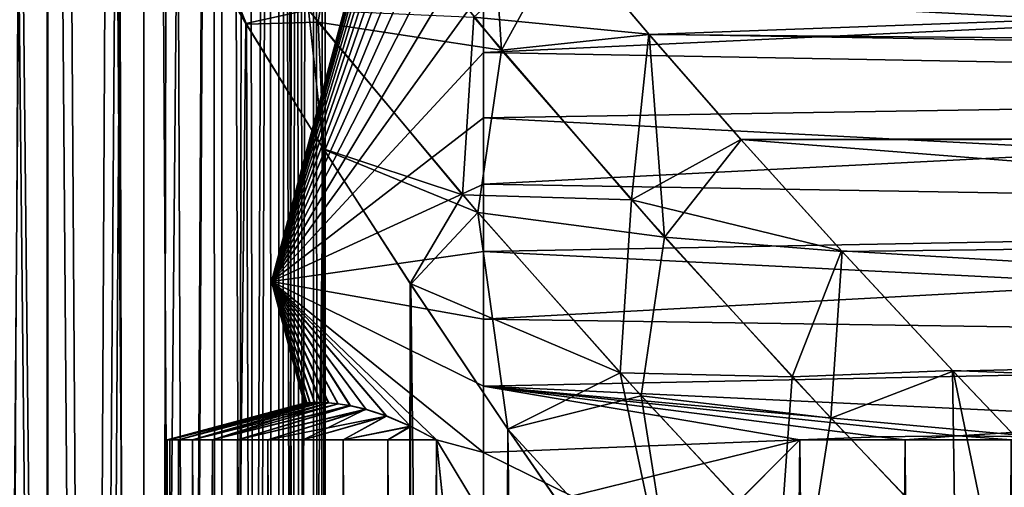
# Model space of a CAD drawing. Header units: millimetres. Extents: x -25 to 64, y -3 to 358.
# Tile 58 of 256: x 4.53 to 7.65, y 103.85 to 105.33. Entities that reach past the tile are written whole.
import ezdxf

# ---------------------------------------------------------------- set-up
doc = ezdxf.new("R2010")
doc.units = ezdxf.units.MM
doc.header["$LTSCALE"] = 52.148148
for name, color, linetype in [('100', 7, 'CONTINUOUS'), ('101', 7, 'CONTINUOUS'), ('25', 7, 'CONTINUOUS'), ('26', 7, 'CONTINUOUS'), ('27', 7, 'CONTINUOUS'), ('28', 7, 'CONTINUOUS'), ('356', 7, 'CONTINUOUS'), ('357', 7, 'CONTINUOUS'), ('59', 7, 'CONTINUOUS'), ('60', 7, 'CONTINUOUS'), ('61', 7, 'CONTINUOUS'), ('63', 7, 'CONTINUOUS'), ('65', 7, 'CONTINUOUS'), ('67', 7, 'CONTINUOUS'), ('69', 7, 'CONTINUOUS'), ('94', 7, 'CONTINUOUS'), ('95', 7, 'CONTINUOUS'), ('97', 7, 'CONTINUOUS')]:
    doc.layers.add(name, color=color, linetype=linetype)

msp = doc.modelspace()

# ---------------------------------------------------------------- linework, layer by layer
at = {"layer": '100', "color": 7, "linetype": 'CONTINUOUS', "true_color": 0xaaaaaa}
for points in [[(4.84, 106.027, 14.3561), (5.2508, 105.3128, 14.211), (4.9922, 105.9493, 14.3064), (4.84, 106.027, 14.3561)], [(4.9922, 105.9493, 14.3064), (5.2508, 105.3128, 14.211), (5.478, 105.3188, 14.1358), (4.9922, 105.9493, 14.3064)], [(5.5593, 105.843, 14.171), (4.9922, 105.9493, 14.3064), (5.478, 105.3188, 14.1358), (5.5593, 105.843, 14.171)], [(6.0573, 105.2307, 13.9989), (6.0153, 105.8911, 14.1469), (5.5593, 105.843, 14.171), (6.0573, 105.2307, 13.9989)], [(6.2572, 105.5946, 14.068), (6.0153, 105.8911, 14.1469), (6.0573, 105.2307, 13.9989), (6.2572, 105.5946, 14.068)], [(6.0573, 105.2307, 13.9989), (5.5593, 105.843, 14.171), (5.478, 105.3188, 14.1358), (6.0573, 105.2307, 13.9989)], [(6.5233, 105.2803, 13.9769), (6.2572, 105.5946, 14.068), (6.0573, 105.2307, 13.9989), (6.5233, 105.2803, 13.9769)], [(5.2508, 105.3128, 14.211), (5.496, 104.9166, 14.1179), (5.478, 105.3188, 14.1358), (5.2508, 105.3128, 14.211)], [(5.478, 105.3188, 14.1358), (5.496, 104.9166, 14.1179), (5.9823, 104.7177, 13.9445), (5.478, 105.3188, 14.1358)], [(6.0573, 105.2307, 13.9989), (5.478, 105.3188, 14.1358), (5.9823, 104.7177, 13.9445), (6.0573, 105.2307, 13.9989)], [(6.5721, 104.6405, 13.8052), (6.5233, 105.2803, 13.9769), (6.0573, 105.2307, 13.9989), (6.5721, 104.6405, 13.8052)], [(6.8147, 104.9477, 13.8721), (6.5233, 105.2803, 13.9769), (6.5721, 104.6405, 13.8052), (6.8147, 104.9477, 13.8721)], [(6.5721, 104.6405, 13.8052), (6.0573, 105.2307, 13.9989), (5.9823, 104.7177, 13.9445), (6.5721, 104.6405, 13.8052)], [(7.1333, 104.595, 13.7514), (6.8147, 104.9477, 13.8721), (6.5721, 104.6405, 13.8052), (7.1333, 104.595, 13.7514)], [(5.496, 104.9166, 14.1179), (5.7701, 104.4918, 14.0081), (5.9823, 104.7177, 13.9445), (5.496, 104.9166, 14.1179)], [(5.7701, 104.4918, 14.0081), (6.0773, 104.0335, 13.8777), (5.9823, 104.7177, 13.9445), (5.7701, 104.4918, 14.0081)], [(5.9823, 104.7177, 13.9445), (6.0773, 104.0335, 13.8777), (6.498, 104.1395, 13.7329), (5.9823, 104.7177, 13.9445)], [(6.5721, 104.6405, 13.8052), (5.9823, 104.7177, 13.9445), (6.498, 104.1395, 13.7329), (6.5721, 104.6405, 13.8052)], [(7.0977, 104.0684, 13.5903), (6.5721, 104.6405, 13.8052), (6.498, 104.1395, 13.7329), (7.0977, 104.0684, 13.5903)], [(7.0977, 104.0684, 13.5903), (7.1333, 104.595, 13.7514), (6.5721, 104.6405, 13.8052), (7.0977, 104.0684, 13.5903)], [(7.4842, 104.217, 13.6106), (7.1333, 104.595, 13.7514), (7.0977, 104.0684, 13.5903), (7.4842, 104.217, 13.6106)], [(7.6296, 103.5113, 13.3543), (7.4842, 104.217, 13.6106), (7.0977, 104.0684, 13.5903), (7.6296, 103.5113, 13.3543)], [(7.8694, 103.8122, 13.4465), (7.4842, 104.217, 13.6106), (7.6296, 103.5113, 13.3543), (7.8694, 103.8122, 13.4465)], [(6.0773, 104.0335, 13.8777), (6.6062, 103.4572, 13.6371), (6.498, 104.1395, 13.7329), (6.0773, 104.0335, 13.8777)], [(7.0977, 104.0684, 13.5903), (6.498, 104.1395, 13.7329), (7.0205, 103.5798, 13.5013), (7.0977, 104.0684, 13.5903)], [(6.498, 104.1395, 13.7329), (6.6062, 103.4572, 13.6371), (7.0205, 103.5798, 13.5013), (6.498, 104.1395, 13.7329)], [(7.6296, 103.5113, 13.3543), (7.0977, 104.0684, 13.5903), (7.0205, 103.5798, 13.5013), (7.6296, 103.5113, 13.3543)], [(6.0773, 104.0335, 13.8777), (6.4159, 103.5451, 13.7244), (6.6062, 103.4572, 13.6371), (6.0773, 104.0335, 13.8777)]]:
    msp.add_3dface(points, dxfattribs=at)
at = {"layer": '101', "color": 7, "linetype": 'CONTINUOUS', "true_color": 0xaaaaaa}
for points in [[(5.2494, 105.315, -14.2115), (5.0315, 105.6845, -14.2901), (5.4467, 105.3576, -14.1472), (5.2494, 105.315, -14.2115)], [(6.2565, 105.5954, -14.0682), (6.5225, 105.2812, -13.9772), (5.97, 105.3346, -14.0301), (6.2565, 105.5954, -14.0682)], [(5.4946, 104.9188, -14.1185), (5.2494, 105.315, -14.2115), (5.4467, 105.3576, -14.1472), (5.4946, 104.9188, -14.1185)], [(5.934, 104.7735, -13.9634), (5.4946, 104.9188, -14.1185), (5.4467, 105.3576, -14.1472), (5.934, 104.7735, -13.9634)], [(5.934, 104.7735, -13.9634), (5.4467, 105.3576, -14.1472), (5.97, 105.3346, -14.0301), (5.934, 104.7735, -13.9634)], [(6.4674, 104.7578, -13.8459), (5.934, 104.7735, -13.9634), (5.97, 105.3346, -14.0301), (6.4674, 104.7578, -13.8459)], [(6.5225, 105.2812, -13.9772), (6.4674, 104.7578, -13.8459), (5.97, 105.3346, -14.0301), (6.5225, 105.2812, -13.9772)], [(6.5225, 105.2812, -13.9772), (6.8137, 104.9488, -13.8725), (6.4674, 104.7578, -13.8459), (6.5225, 105.2812, -13.9772)], [(6.8137, 104.9488, -13.8725), (7.1319, 104.5965, -13.7519), (6.4674, 104.7578, -13.8459), (6.8137, 104.9488, -13.8725)], [(5.7687, 104.494, -14.0087), (5.4946, 104.9188, -14.1185), (5.934, 104.7735, -13.9634), (5.7687, 104.494, -14.0087)], [(6.4325, 104.2113, -13.7607), (5.7687, 104.494, -14.0087), (5.934, 104.7735, -13.9634), (6.4325, 104.2113, -13.7607)], [(6.4325, 104.2113, -13.7607), (5.934, 104.7735, -13.9634), (6.4674, 104.7578, -13.8459), (6.4325, 104.2113, -13.7607)], [(6.976, 104.1987, -13.6417), (6.4325, 104.2113, -13.7607), (6.4674, 104.7578, -13.8459), (6.976, 104.1987, -13.6417)], [(7.1319, 104.5965, -13.7519), (6.976, 104.1987, -13.6417), (6.4674, 104.7578, -13.8459), (7.1319, 104.5965, -13.7519)], [(7.1319, 104.5965, -13.7519), (7.4825, 104.2187, -13.6113), (6.976, 104.1987, -13.6417), (7.1319, 104.5965, -13.7519)], [(6.0772, 104.0336, -13.8777), (5.7687, 104.494, -14.0087), (6.4325, 104.2113, -13.7607), (6.0772, 104.0336, -13.8777)], [(7.4825, 104.2187, -13.6113), (7.4913, 103.6543, -13.4175), (6.976, 104.1987, -13.6417), (7.4825, 104.2187, -13.6113)], [(7.4825, 104.2187, -13.6113), (7.8677, 103.814, -13.4473), (7.4913, 103.6543, -13.4175), (7.4825, 104.2187, -13.6113)], [(6.5871, 103.4777, -13.6461), (6.0772, 104.0336, -13.8777), (6.4325, 104.2113, -13.7607), (6.5871, 103.4777, -13.6461)], [(6.9379, 103.6669, -13.5391), (6.5871, 103.4777, -13.6461), (6.4325, 104.2113, -13.7607), (6.9379, 103.6669, -13.5391)], [(6.9379, 103.6669, -13.5391), (6.4325, 104.2113, -13.7607), (6.976, 104.1987, -13.6417), (6.9379, 103.6669, -13.5391)], [(7.4913, 103.6543, -13.4175), (6.9379, 103.6669, -13.5391), (6.976, 104.1987, -13.6417), (7.4913, 103.6543, -13.4175)], [(6.4143, 103.5473, -13.7251), (6.0772, 104.0336, -13.8777), (6.5871, 103.4777, -13.6461), (6.4143, 103.5473, -13.7251)]]:
    msp.add_3dface(points, dxfattribs=at)
at = {"layer": '25', "color": 7, "linetype": 'CONTINUOUS', "true_color": 0xaaaaaa}
for points in [[(6, 107), (5.3301, 104.5), (6, 106.991, -0.2125), (6, 107)], [(6, 106.991, -0.2125), (5.3301, 104.5), (6, 106.9638, -0.4239), (6, 106.991, -0.2125)], [(6, 106.9638, -0.4239), (5.3301, 104.5), (6, 106.9188, -0.6319), (6, 106.9638, -0.4239)], [(6, 106.9188, -0.6319), (5.3301, 104.5), (6, 106.8564, -0.8351), (6, 106.9188, -0.6319)], [(6, 106.8564, -0.8351), (5.3301, 104.5), (6, 106.7767, -1.0327), (6, 106.8564, -0.8351)], [(6, 106.7767, -1.0327), (5.3301, 104.5), (6, 106.6806, -1.2227), (6, 106.7767, -1.0327)], [(6, 106.6806, -1.2227), (5.3301, 104.5), (6, 106.5688, -1.4035), (6, 106.6806, -1.2227)], [(6, 106.5688, -1.4035), (5.3301, 104.5), (6, 106.4419, -1.5745), (6, 106.5688, -1.4035)], [(6, 106.4419, -1.5745), (5.3301, 104.5), (6, 106.3007, -1.7342), (6, 106.4419, -1.5745)], [(6, 106.3007, -1.7342), (5.3301, 104.5), (6, 106.1469, -1.8809), (6, 106.3007, -1.7342)], [(6, 106.1469, -1.8809), (5.3301, 104.5), (6, 105.981, -2.0141), (6, 106.1469, -1.8809)], [(6, 105.981, -2.0141), (5.3301, 104.5), (6, 105.804, -2.1329), (6, 105.981, -2.0141)], [(6, 105.804, -2.1329), (5.3301, 104.5), (6, 105.618, -2.2361), (6, 105.804, -2.1329)], [(6, 105.618, -2.2361), (5.3301, 104.5), (6, 105.4239, -2.323), (6, 105.618, -2.2361)], [(6, 105.4239, -2.323), (5.3301, 104.5), (6, 105.2227, -2.3933), (6, 105.4239, -2.323)], [(6, 105.2227, -2.3933), (5.3301, 104.5), (6, 105.0165, -2.4461), (6, 105.2227, -2.3933)], [(6, 105.0165, -2.4461), (5.3301, 104.5), (6, 104.8069, -2.4811), (6, 105.0165, -2.4461)], [(6, 104.8069, -2.4811), (5.3301, 104.5), (6, 104.5945, -2.4982), (6, 104.8069, -2.4811)], [(6, 104.5945, -2.4982), (5.3301, 104.5), (6, 104.3815, -2.4972), (6, 104.5945, -2.4982)], [(5.7695, 104.0429, -1.575), (5.8512, 104, -1.8792), (5.3301, 104.5), (5.7695, 104.0429, -1.575)], [(5.3301, 104.5), (5.8512, 104, -1.8792), (6, 103.9601, -2.441), (5.3301, 104.5)], [(5.6931, 104.0755, -1.2863), (5.7695, 104.0429, -1.575), (5.3301, 104.5), (5.6931, 104.0755, -1.2863)], [(5.6285, 104.0965, -1.0378), (5.6931, 104.0755, -1.2863), (5.3301, 104.5), (5.6285, 104.0965, -1.0378)], [(5.5781, 104.1081, -0.8382), (5.6285, 104.0965, -1.0378), (5.3301, 104.5), (5.5781, 104.1081, -0.8382)], [(5.5393, 104.114, -0.6785), (5.5781, 104.1081, -0.8382), (5.3301, 104.5), (5.5393, 104.114, -0.6785)], [(5.5096, 104.1166, -0.5494), (5.5393, 104.114, -0.6785), (5.3301, 104.5), (5.5096, 104.1166, -0.5494)], [(5.4853, 104.1176, -0.4351), (5.5096, 104.1166, -0.5494), (5.3301, 104.5), (5.4853, 104.1176, -0.4351)], [(5.4657, 104.1176, -0.3315), (5.4853, 104.1176, -0.4351), (5.3301, 104.5), (5.4657, 104.1176, -0.3315)], [(5.4516, 104.1172, -0.2425), (5.4657, 104.1176, -0.3315), (5.3301, 104.5), (5.4516, 104.1172, -0.2425)], [(5.4416, 104.1166, -0.1614), (5.4516, 104.1172, -0.2425), (5.3301, 104.5), (5.4416, 104.1166, -0.1614)], [(5.4369, 104.1163, -0.1077), (5.4416, 104.1166, -0.1614), (5.3301, 104.5), (5.4369, 104.1163, -0.1077)], [(5.434, 104.1161, -0.0538), (5.4369, 104.1163, -0.1077), (5.3301, 104.5), (5.434, 104.1161, -0.0538)], [(5.433, 104.116), (5.434, 104.1161, -0.0538), (5.3301, 104.5), (5.433, 104.116)], [(6, 104.3815, -2.4972), (5.3301, 104.5), (6, 104.1699, -2.4781), (6, 104.3815, -2.4972)], [(6, 104.1699, -2.4781), (5.3301, 104.5), (6, 103.9601, -2.441), (6, 104.1699, -2.4781)], [(5.8512, 104, -1.8792), (5.8773, 103.7565, -1.9018), (6, 103.7542, -2.3862), (5.8512, 104, -1.8792)], [(6, 103.9601, -2.441), (5.8512, 104, -1.8792), (6, 103.7542, -2.3862), (6, 103.9601, -2.441)]]:
    msp.add_3dface(points, dxfattribs=at)
at = {"layer": '26', "color": 7, "linetype": 'CONTINUOUS', "true_color": 0xaaaaaa}
for points in [[(12, 105.1135, -2.4235), (12, 105.5043, -2.2894), (6, 105.2227, -2.3933), (12, 105.1135, -2.4235)], [(12, 105.5043, -2.2894), (6, 105.4239, -2.323), (6, 105.2227, -2.3933), (12, 105.5043, -2.2894)], [(12, 105.1135, -2.4235), (6, 105.2227, -2.3933), (6, 105.0165, -2.4461), (12, 105.1135, -2.4235)], [(12, 104.7067, -2.4914), (12, 105.1135, -2.4235), (6, 104.8069, -2.4811), (12, 104.7067, -2.4914)], [(12, 105.1135, -2.4235), (6, 105.0165, -2.4461), (6, 104.8069, -2.4811), (12, 105.1135, -2.4235)], [(12, 104.7067, -2.4914), (6, 104.8069, -2.4811), (6, 104.5945, -2.4982), (12, 104.7067, -2.4914)], [(12, 104.2933, -2.4914), (12, 104.7067, -2.4914), (6, 104.3815, -2.4972), (12, 104.2933, -2.4914)], [(12, 104.7067, -2.4914), (6, 104.5945, -2.4982), (6, 104.3815, -2.4972), (12, 104.7067, -2.4914)], [(12, 104.2933, -2.4914), (6, 104.3815, -2.4972), (6, 104.1699, -2.4781), (12, 104.2933, -2.4914)], [(12, 104.2933, -2.4914), (6, 104.1699, -2.4781), (7.5, 104.0128, -2.4521), (12, 104.2933, -2.4914)], [(7.7503, 104.0096, -2.4514), (12, 104.2933, -2.4914), (7.5, 104.0128, -2.4521), (7.7503, 104.0096, -2.4514)], [(6, 104.1699, -2.4781), (6, 103.9601, -2.441), (7, 104, -2.4495), (6, 104.1699, -2.4781)], [(7.5, 104.0128, -2.4521), (6, 104.1699, -2.4781), (7.2497, 104.0096, -2.4514), (7.5, 104.0128, -2.4521)], [(7.2497, 104.0096, -2.4514), (6, 104.1699, -2.4781), (7, 104, -2.4495), (7.2497, 104.0096, -2.4514)], [(6, 103.9601, -2.441), (6, 103.7542, -2.3862), (7, 104, -2.4495), (6, 103.9601, -2.441)], [(7, 104, -2.4495), (6, 103.7542, -2.3862), (6.6455, 103.6455, -2.3494), (7, 104, -2.4495)]]:
    msp.add_3dface(points, dxfattribs=at)
at = {"layer": '27', "color": 7, "linetype": 'CONTINUOUS', "true_color": 0xaaaaaa}
for points in [[(5.3301, 104.5), (6, 107), (6, 106.991, 0.2125), (5.3301, 104.5)], [(6, 106.9638, 0.4239), (5.3301, 104.5), (6, 106.991, 0.2125), (6, 106.9638, 0.4239)], [(6, 106.9188, 0.6319), (5.3301, 104.5), (6, 106.9638, 0.4239), (6, 106.9188, 0.6319)], [(6, 106.8564, 0.8351), (5.3301, 104.5), (6, 106.9188, 0.6319), (6, 106.8564, 0.8351)], [(6, 106.7767, 1.0327), (5.3301, 104.5), (6, 106.8564, 0.8351), (6, 106.7767, 1.0327)], [(6, 106.6806, 1.2227), (5.3301, 104.5), (6, 106.7767, 1.0327), (6, 106.6806, 1.2227)], [(6, 106.5688, 1.4035), (5.3301, 104.5), (6, 106.6806, 1.2227), (6, 106.5688, 1.4035)], [(6, 106.4419, 1.5745), (5.3301, 104.5), (6, 106.5688, 1.4035), (6, 106.4419, 1.5745)], [(6, 106.3007, 1.7342), (5.3301, 104.5), (6, 106.4419, 1.5745), (6, 106.3007, 1.7342)], [(6, 106.1469, 1.8809), (5.3301, 104.5), (6, 106.3007, 1.7342), (6, 106.1469, 1.8809)], [(6, 105.981, 2.0141), (5.3301, 104.5), (6, 106.1469, 1.8809), (6, 105.981, 2.0141)], [(6, 105.804, 2.1329), (5.3301, 104.5), (6, 105.981, 2.0141), (6, 105.804, 2.1329)], [(6, 105.618, 2.2361), (5.3301, 104.5), (6, 105.804, 2.1329), (6, 105.618, 2.2361)], [(6, 105.4239, 2.323), (5.3301, 104.5), (6, 105.618, 2.2361), (6, 105.4239, 2.323)], [(6, 105.2227, 2.3933), (5.3301, 104.5), (6, 105.4239, 2.323), (6, 105.2227, 2.3933)], [(6, 105.0165, 2.4461), (5.3301, 104.5), (6, 105.2227, 2.3933), (6, 105.0165, 2.4461)], [(6, 104.8069, 2.4811), (5.3301, 104.5), (6, 105.0165, 2.4461), (6, 104.8069, 2.4811)], [(6, 104.5945, 2.4982), (5.3301, 104.5), (6, 104.8069, 2.4811), (6, 104.5945, 2.4982)], [(6, 104.3815, 2.4972), (5.3301, 104.5), (6, 104.5945, 2.4982), (6, 104.3815, 2.4972)], [(5.433, 104.116), (5.3301, 104.5), (5.4341, 104.1161, 0.0557), (5.433, 104.116)], [(6, 103.9601, 2.441), (5.3301, 104.5), (6, 104.1699, 2.4781), (6, 103.9601, 2.441)], [(5.3301, 104.5), (6, 103.9601, 2.441), (5.8512, 104, 1.8792), (5.3301, 104.5)], [(6, 104.1699, 2.4781), (5.3301, 104.5), (6, 104.3815, 2.4972), (6, 104.1699, 2.4781)], [(5.4341, 104.1161, 0.0557), (5.3301, 104.5), (5.4372, 104.1163, 0.1117), (5.4341, 104.1161, 0.0557)], [(5.4372, 104.1163, 0.1117), (5.3301, 104.5), (5.4422, 104.1167, 0.1672), (5.4372, 104.1163, 0.1117)], [(5.4422, 104.1167, 0.1672), (5.3301, 104.5), (5.4527, 104.1172, 0.2505), (5.4422, 104.1167, 0.1672)], [(5.4527, 104.1172, 0.2505), (5.3301, 104.5), (5.4673, 104.1176, 0.3403), (5.4527, 104.1172, 0.2505)], [(5.4673, 104.1176, 0.3403), (5.3301, 104.5), (5.487, 104.1176, 0.4434), (5.4673, 104.1176, 0.3403)], [(5.487, 104.1176, 0.4434), (5.3301, 104.5), (5.5115, 104.1165, 0.5579), (5.487, 104.1176, 0.4434)], [(5.5115, 104.1165, 0.5579), (5.3301, 104.5), (5.5412, 104.1137, 0.6865), (5.5115, 104.1165, 0.5579)], [(5.5412, 104.1137, 0.6865), (5.3301, 104.5), (5.5798, 104.1077, 0.8452), (5.5412, 104.1137, 0.6865)], [(5.5798, 104.1077, 0.8452), (5.3301, 104.5), (5.6298, 104.0961, 1.0431), (5.5798, 104.1077, 0.8452)], [(5.6298, 104.0961, 1.0431), (5.3301, 104.5), (5.694, 104.0752, 1.2897), (5.6298, 104.0961, 1.0431)], [(5.694, 104.0752, 1.2897), (5.3301, 104.5), (5.7702, 104.0426, 1.5774), (5.694, 104.0752, 1.2897)], [(5.7702, 104.0426, 1.5774), (5.3301, 104.5), (5.8512, 104, 1.8792), (5.7702, 104.0426, 1.5774)], [(6, 103.9601, 2.441), (6, 103.7542, 2.3862), (5.8512, 104, 1.8792), (6, 103.9601, 2.441)], [(5.8512, 104, 1.8792), (6, 103.7542, 2.3862), (5.8773, 103.7565, 1.9018), (5.8512, 104, 1.8792)]]:
    msp.add_3dface(points, dxfattribs=at)
at = {"layer": '28', "color": 7, "linetype": 'CONTINUOUS', "true_color": 0xaaaaaa}
for points in [[(12, 105.5043, 2.2894), (12, 105.1135, 2.4235), (6, 105.4239, 2.323), (12, 105.5043, 2.2894)], [(12, 105.1135, 2.4235), (6, 105.2227, 2.3933), (6, 105.4239, 2.323), (12, 105.1135, 2.4235)], [(12, 105.1135, 2.4235), (6, 105.0165, 2.4461), (6, 105.2227, 2.3933), (12, 105.1135, 2.4235)], [(12, 105.1135, 2.4235), (12, 104.7067, 2.4914), (6, 105.0165, 2.4461), (12, 105.1135, 2.4235)], [(12, 104.7067, 2.4914), (6, 104.8069, 2.4811), (6, 105.0165, 2.4461), (12, 104.7067, 2.4914)], [(12, 104.7067, 2.4914), (6, 104.5945, 2.4982), (6, 104.8069, 2.4811), (12, 104.7067, 2.4914)], [(12, 104.7067, 2.4914), (12, 104.2933, 2.4914), (6, 104.5945, 2.4982), (12, 104.7067, 2.4914)], [(12, 104.2933, 2.4914), (6, 104.3815, 2.4972), (6, 104.5945, 2.4982), (12, 104.2933, 2.4914)], [(12, 104.2933, 2.4914), (6, 104.1699, 2.4781), (6, 104.3815, 2.4972), (12, 104.2933, 2.4914)], [(12, 104.2933, 2.4914), (12, 103.8865, 2.4235), (6, 104.1699, 2.4781), (12, 104.2933, 2.4914)], [(6, 104.1699, 2.4781), (12, 103.8865, 2.4235), (7.7503, 104.0096, 2.4514), (6, 104.1699, 2.4781)], [(6, 103.9601, 2.441), (6, 104.1699, 2.4781), (7, 104, 2.4495), (6, 103.9601, 2.441)], [(7, 104, 2.4495), (6, 104.1699, 2.4781), (7.2497, 104.0096, 2.4514), (7, 104, 2.4495)], [(7.2497, 104.0096, 2.4514), (6, 104.1699, 2.4781), (7.5, 104.0128, 2.4521), (7.2497, 104.0096, 2.4514)], [(7.5, 104.0128, 2.4521), (6, 104.1699, 2.4781), (7.7503, 104.0096, 2.4514), (7.5, 104.0128, 2.4521)], [(6, 103.9601, 2.441), (7, 104, 2.4495), (6.6437, 103.6437, 2.3488), (6, 103.9601, 2.441)], [(6, 103.7542, 2.3862), (6, 103.9601, 2.441), (6.6437, 103.6437, 2.3488), (6, 103.7542, 2.3862)]]:
    msp.add_3dface(points, dxfattribs=at)
at = {"layer": '356', "color": 7, "linetype": 'CONTINUOUS', "true_color": 0xaaaaaa}
for points in [[(5.4372, 104.1163, 0.1117), (5.4422, 104.1167, 0.1672), (5, 104), (5.4372, 104.1163, 0.1117)], [(5, 104), (5.4422, 104.1167, 0.1672), (5.009, 104, 0.2122), (5, 104)], [(5.4341, 104.1161, 0.0557), (5.4372, 104.1163, 0.1117), (5, 104), (5.4341, 104.1161, 0.0557)], [(5.433, 104.116), (5.4341, 104.1161, 0.0557), (5, 104), (5.433, 104.116)], [(5.433, 104.116), (5, 104), (5.009, 104, -0.2122), (5.433, 104.116)], [(5.4527, 104.1172, 0.2505), (5.4673, 104.1176, 0.3403), (5.009, 104, 0.2122), (5.4527, 104.1172, 0.2505)], [(5.4673, 104.1176, 0.3403), (5.0361, 104, 0.4234), (5.009, 104, 0.2122), (5.4673, 104.1176, 0.3403)], [(5.4516, 104.1172, -0.2425), (5.4416, 104.1166, -0.1614), (5.009, 104, -0.2122), (5.4516, 104.1172, -0.2425)], [(5.4516, 104.1172, -0.2425), (5.009, 104, -0.2122), (5.0361, 104, -0.4234), (5.4516, 104.1172, -0.2425)], [(5.4422, 104.1167, 0.1672), (5.4527, 104.1172, 0.2505), (5.009, 104, 0.2122), (5.4422, 104.1167, 0.1672)], [(5.4416, 104.1166, -0.1614), (5.4369, 104.1163, -0.1077), (5.009, 104, -0.2122), (5.4416, 104.1166, -0.1614)], [(5.4369, 104.1163, -0.1077), (5.434, 104.1161, -0.0538), (5.009, 104, -0.2122), (5.4369, 104.1163, -0.1077)], [(5.434, 104.1161, -0.0538), (5.433, 104.116), (5.009, 104, -0.2122), (5.434, 104.1161, -0.0538)], [(5.4853, 104.1176, -0.4351), (5.4657, 104.1176, -0.3315), (5.0361, 104, -0.4234), (5.4853, 104.1176, -0.4351)], [(5.4853, 104.1176, -0.4351), (5.0361, 104, -0.4234), (5.081, 104, -0.6312), (5.4853, 104.1176, -0.4351)], [(5.4657, 104.1176, -0.3315), (5.4516, 104.1172, -0.2425), (5.0361, 104, -0.4234), (5.4657, 104.1176, -0.3315)], [(5.4673, 104.1176, 0.3403), (5.487, 104.1176, 0.4434), (5.0361, 104, 0.4234), (5.4673, 104.1176, 0.3403)], [(5.487, 104.1176, 0.4434), (5.081, 104, 0.6312), (5.0361, 104, 0.4234), (5.487, 104.1176, 0.4434)], [(5.5096, 104.1166, -0.5494), (5.4853, 104.1176, -0.4351), (5.081, 104, -0.6312), (5.5096, 104.1166, -0.5494)], [(5.487, 104.1176, 0.4434), (5.5115, 104.1165, 0.5579), (5.081, 104, 0.6312), (5.487, 104.1176, 0.4434)], [(5.5096, 104.1166, -0.5494), (5.081, 104, -0.6312), (5.1432, 104, -0.8341), (5.5096, 104.1166, -0.5494)], [(5.5115, 104.1165, 0.5579), (5.5412, 104.1137, 0.6865), (5.081, 104, 0.6312), (5.5115, 104.1165, 0.5579)], [(5.5412, 104.1137, 0.6865), (5.1432, 104, 0.8341), (5.081, 104, 0.6312), (5.5412, 104.1137, 0.6865)], [(5.5393, 104.114, -0.6785), (5.5096, 104.1166, -0.5494), (5.1432, 104, -0.8341), (5.5393, 104.114, -0.6785)], [(5.5781, 104.1081, -0.8382), (5.5393, 104.114, -0.6785), (5.1432, 104, -0.8341), (5.5781, 104.1081, -0.8382)], [(5.5412, 104.1137, 0.6865), (5.5798, 104.1077, 0.8452), (5.1432, 104, 0.8341), (5.5412, 104.1137, 0.6865)], [(5.5781, 104.1081, -0.8382), (5.1432, 104, -0.8341), (5.2227, 104, -1.0315), (5.5781, 104.1081, -0.8382)], [(5.5798, 104.1077, 0.8452), (5.2227, 104, 1.0315), (5.1432, 104, 0.8341), (5.5798, 104.1077, 0.8452)], [(5.6285, 104.0965, -1.0378), (5.5781, 104.1081, -0.8382), (5.2227, 104, -1.0315), (5.6285, 104.0965, -1.0378)], [(5.5798, 104.1077, 0.8452), (5.6298, 104.0961, 1.0431), (5.2227, 104, 1.0315), (5.5798, 104.1077, 0.8452)], [(5.6285, 104.0965, -1.0378), (5.2227, 104, -1.0315), (5.3187, 104, -1.2214), (5.6285, 104.0965, -1.0378)], [(5.6298, 104.0961, 1.0431), (5.3187, 104, 1.2214), (5.2227, 104, 1.0315), (5.6298, 104.0961, 1.0431)], [(5.6285, 104.0965, -1.0378), (5.3187, 104, -1.2214), (5.4301, 104, -1.402), (5.6285, 104.0965, -1.0378)], [(5.6298, 104.0961, 1.0431), (5.694, 104.0752, 1.2897), (5.3187, 104, 1.2214), (5.6298, 104.0961, 1.0431)], [(5.6931, 104.0755, -1.2863), (5.6285, 104.0965, -1.0378), (5.4301, 104, -1.402), (5.6931, 104.0755, -1.2863)], [(5.694, 104.0752, 1.2897), (5.4301, 104, 1.402), (5.3187, 104, 1.2214), (5.694, 104.0752, 1.2897)], [(5.6931, 104.0755, -1.2863), (5.4301, 104, -1.402), (5.5568, 104, -1.5728), (5.6931, 104.0755, -1.2863)], [(5.694, 104.0752, 1.2897), (5.5568, 104, 1.5728), (5.4301, 104, 1.402), (5.694, 104.0752, 1.2897)], [(5.7695, 104.0429, -1.575), (5.6931, 104.0755, -1.2863), (5.5568, 104, -1.5728), (5.7695, 104.0429, -1.575)], [(5.694, 104.0752, 1.2897), (5.7702, 104.0426, 1.5774), (5.5568, 104, 1.5728), (5.694, 104.0752, 1.2897)], [(5.7695, 104.0429, -1.575), (5.5568, 104, -1.5728), (5.6976, 104, -1.7325), (5.7695, 104.0429, -1.575)], [(5.7702, 104.0426, 1.5774), (5.6976, 104, 1.7325), (5.5568, 104, 1.5728), (5.7702, 104.0426, 1.5774)], [(5.8512, 104, -1.8792), (5.7695, 104.0429, -1.575), (5.6976, 104, -1.7325), (5.8512, 104, -1.8792)], [(5.7702, 104.0426, 1.5774), (5.8512, 104, 1.8792), (5.6976, 104, 1.7325), (5.7702, 104.0426, 1.5774)]]:
    msp.add_3dface(points, dxfattribs=at)
at = {"layer": '357', "color": 7, "linetype": 'CONTINUOUS', "true_color": 0xaaaaaa}
for points in [[(7.2497, 104.0096, -2.4514), (7, 104, -2.4495), (7.3324, 104, -2.4944), (7.2497, 104.0096, -2.4514)], [(7.5, 104.0128, -2.4521), (7.2497, 104.0096, -2.4514), (7.3324, 104, -2.4944), (7.5, 104.0128, -2.4521)], [(7.5, 104.0128, -2.4521), (7.3324, 104, -2.4944), (7.6676, 104, -2.4944), (7.5, 104.0128, -2.4521)], [(7.7503, 104.0096, -2.4514), (7.5, 104.0128, -2.4521), (7.6676, 104, -2.4944), (7.7503, 104.0096, -2.4514)]]:
    msp.add_3dface(points, dxfattribs=at)
at = {"layer": '59', "color": 7, "linetype": 'CONTINUOUS', "true_color": 0xaaaaaa}
for points in [[(7, 104, 2.4495), (7.2497, 104.0096, 2.4514), (7.3324, 104, 2.4944), (7, 104, 2.4495)], [(7.2497, 104.0096, 2.4514), (7.5, 104.0128, 2.4521), (7.3324, 104, 2.4944), (7.2497, 104.0096, 2.4514)], [(7.3324, 104, 2.4944), (7.5, 104.0128, 2.4521), (7.6676, 104, 2.4944), (7.3324, 104, 2.4944)], [(7.5, 104.0128, 2.4521), (7.7503, 104.0096, 2.4514), (7.6676, 104, 2.4944), (7.5, 104.0128, 2.4521)]]:
    msp.add_3dface(points, dxfattribs=at)
at = {"layer": '60', "color": 7, "linetype": 'CONTINUOUS', "true_color": 0xaaaaaa}
for points in [[(5, 104), (5, 71.0268), (5.0087, 71.0274, -0.2081), (5, 104)], [(5.009, 104, -0.2122), (5, 104), (5.0087, 71.0274, -0.2081), (5.009, 104, -0.2122)], [(5.0347, 71.0293, -0.4153), (5.009, 104, -0.2122), (5.0087, 71.0274, -0.2081), (5.0347, 71.0293, -0.4153)], [(5.0361, 104, -0.4234), (5.009, 104, -0.2122), (5.0347, 71.0293, -0.4153), (5.0361, 104, -0.4234)], [(5.0779, 71.0323, -0.6194), (5.0361, 104, -0.4234), (5.0347, 71.0293, -0.4153), (5.0779, 71.0323, -0.6194)], [(5.081, 104, -0.6312), (5.0361, 104, -0.4234), (5.0779, 71.0323, -0.6194), (5.081, 104, -0.6312)], [(5.1379, 71.0366, -0.8187), (5.081, 104, -0.6312), (5.0779, 71.0323, -0.6194), (5.1379, 71.0366, -0.8187)], [(5.1432, 104, -0.8341), (5.081, 104, -0.6312), (5.1379, 71.0366, -0.8187), (5.1432, 104, -0.8341)], [(5.2144, 71.0421, -1.0129), (5.1432, 104, -0.8341), (5.1379, 71.0366, -0.8187), (5.2144, 71.0421, -1.0129)], [(5.2227, 104, -1.0315), (5.1432, 104, -0.8341), (5.2144, 71.0421, -1.0129), (5.2227, 104, -1.0315)], [(5.3069, 71.0488, -1.2001), (5.2227, 104, -1.0315), (5.2144, 71.0421, -1.0129), (5.3069, 71.0488, -1.2001)], [(5.3187, 104, -1.2214), (5.2227, 104, -1.0315), (5.3069, 71.0488, -1.2001), (5.3187, 104, -1.2214)], [(5.4144, 71.0567, -1.3786), (5.3187, 104, -1.2214), (5.3069, 71.0488, -1.2001), (5.4144, 71.0567, -1.3786)], [(5.4301, 104, -1.402), (5.3187, 104, -1.2214), (5.4144, 71.0567, -1.3786), (5.4301, 104, -1.402)], [(5.5366, 71.0657, -1.5476), (5.4301, 104, -1.402), (5.4144, 71.0567, -1.3786), (5.5366, 71.0657, -1.5476)], [(5.5568, 104, -1.5728), (5.4301, 104, -1.402), (5.5366, 71.0657, -1.5476), (5.5568, 104, -1.5728)], [(5.6727, 71.0758, -1.7062), (5.5568, 104, -1.5728), (5.5366, 71.0657, -1.5476), (5.6727, 71.0758, -1.7062)], [(5.6976, 104, -1.7325), (5.5568, 104, -1.5728), (5.6727, 71.0758, -1.7062), (5.6976, 104, -1.7325)], [(5.8214, 71.087, -1.8526), (5.6976, 104, -1.7325), (5.6727, 71.0758, -1.7062), (5.8214, 71.087, -1.8526)], [(5.8512, 104, -1.8792), (5.6976, 104, -1.7325), (5.8214, 71.087, -1.8526), (5.8512, 104, -1.8792)], [(5.9816, 71.0993, -1.9861), (5.8512, 104, -1.8792), (5.8214, 71.087, -1.8526), (5.9816, 71.0993, -1.9861)], [(5.8773, 103.7565, -1.9018), (5.8512, 104, -1.8792), (5.9816, 71.0993, -1.9861), (5.8773, 103.7565, -1.9018)], [(7, 104, -2.4495), (6.6455, 103.6455, -2.3494), (6.919, 71.1749, -2.4315), (7, 104, -2.4495)], [(7.1241, 71.1925, -2.4716), (7, 104, -2.4495), (6.919, 71.1749, -2.4315), (7.1241, 71.1925, -2.4716)], [(7.3324, 104, -2.4944), (7, 104, -2.4495), (7.3317, 71.2107, -2.4943), (7.3324, 104, -2.4944)], [(7.3317, 71.2107, -2.4943), (7, 104, -2.4495), (7.1241, 71.1925, -2.4716), (7.3317, 71.2107, -2.4943)], [(7.5411, 71.2296, -2.4997), (7.3324, 104, -2.4944), (7.3317, 71.2107, -2.4943), (7.5411, 71.2296, -2.4997)], [(7.6676, 104, -2.4944), (7.3324, 104, -2.4944), (7.5411, 71.2296, -2.4997), (7.6676, 104, -2.4944)], [(7.7501, 71.2489, -2.4875), (7.6676, 104, -2.4944), (7.5411, 71.2296, -2.4997), (7.7501, 71.2489, -2.4875)]]:
    msp.add_3dface(points, dxfattribs=at)
at = {"layer": '61', "color": 7, "linetype": 'CONTINUOUS', "true_color": 0xaaaaaa}
for points in [[(5, 71.0268), (5, 104), (5.009, 104, 0.2122), (5, 71.0268)], [(5, 71.0268), (5.009, 104, 0.2122), (5.0087, 71.0274, 0.2081), (5, 71.0268)], [(5.0087, 71.0274, 0.2081), (5.009, 104, 0.2122), (5.0347, 71.0293, 0.4153), (5.0087, 71.0274, 0.2081)], [(5.009, 104, 0.2122), (5.0361, 104, 0.4234), (5.0347, 71.0293, 0.4153), (5.009, 104, 0.2122)], [(5.0347, 71.0293, 0.4153), (5.0361, 104, 0.4234), (5.0779, 71.0323, 0.6194), (5.0347, 71.0293, 0.4153)], [(5.0361, 104, 0.4234), (5.081, 104, 0.6312), (5.0779, 71.0323, 0.6194), (5.0361, 104, 0.4234)], [(5.0779, 71.0323, 0.6194), (5.081, 104, 0.6312), (5.1379, 71.0366, 0.8188), (5.0779, 71.0323, 0.6194)], [(5.081, 104, 0.6312), (5.1432, 104, 0.8341), (5.1379, 71.0366, 0.8188), (5.081, 104, 0.6312)], [(5.1379, 71.0366, 0.8188), (5.1432, 104, 0.8341), (5.2144, 71.0421, 1.013), (5.1379, 71.0366, 0.8188)], [(5.1432, 104, 0.8341), (5.2227, 104, 1.0315), (5.2144, 71.0421, 1.013), (5.1432, 104, 0.8341)], [(5.2144, 71.0421, 1.013), (5.2227, 104, 1.0315), (5.3069, 71.0488, 1.2002), (5.2144, 71.0421, 1.013)], [(5.2227, 104, 1.0315), (5.3187, 104, 1.2214), (5.3069, 71.0488, 1.2002), (5.2227, 104, 1.0315)], [(5.3069, 71.0488, 1.2002), (5.3187, 104, 1.2214), (5.4145, 71.0567, 1.3787), (5.3069, 71.0488, 1.2002)], [(5.3187, 104, 1.2214), (5.4301, 104, 1.402), (5.4145, 71.0567, 1.3787), (5.3187, 104, 1.2214)], [(5.4145, 71.0567, 1.3787), (5.4301, 104, 1.402), (5.5367, 71.0657, 1.5477), (5.4145, 71.0567, 1.3787)], [(5.4301, 104, 1.402), (5.5568, 104, 1.5728), (5.5367, 71.0657, 1.5477), (5.4301, 104, 1.402)], [(5.5367, 71.0657, 1.5477), (5.5568, 104, 1.5728), (5.6728, 71.0758, 1.7063), (5.5367, 71.0657, 1.5477)], [(5.5568, 104, 1.5728), (5.6976, 104, 1.7325), (5.6728, 71.0758, 1.7063), (5.5568, 104, 1.5728)], [(5.6728, 71.0758, 1.7063), (5.6976, 104, 1.7325), (5.8215, 71.0871, 1.8527), (5.6728, 71.0758, 1.7063)], [(5.6976, 104, 1.7325), (5.8512, 104, 1.8792), (5.8215, 71.0871, 1.8527), (5.6976, 104, 1.7325)], [(5.8512, 104, 1.8792), (5.8773, 103.7565, 1.9018), (5.8215, 71.0871, 1.8527), (5.8512, 104, 1.8792)], [(6.6437, 103.6437, 2.3488), (7, 104, 2.4495), (6.7178, 71.1581, 2.3745), (6.6437, 103.6437, 2.3488)], [(6.7178, 71.1581, 2.3745), (7, 104, 2.4495), (6.9192, 71.175, 2.4316), (6.7178, 71.1581, 2.3745)], [(6.9192, 71.175, 2.4316), (7, 104, 2.4495), (7.1244, 71.1925, 2.4716), (6.9192, 71.175, 2.4316)], [(7, 104, 2.4495), (7.3324, 104, 2.4944), (7.1244, 71.1925, 2.4716), (7, 104, 2.4495)], [(7.1244, 71.1925, 2.4716), (7.3324, 104, 2.4944), (7.332, 71.2108, 2.4943), (7.1244, 71.1925, 2.4716)], [(7.332, 71.2108, 2.4943), (7.3324, 104, 2.4944), (7.5414, 71.2296, 2.4997), (7.332, 71.2108, 2.4943)], [(7.3324, 104, 2.4944), (7.6676, 104, 2.4944), (7.5414, 71.2296, 2.4997), (7.3324, 104, 2.4944)], [(7.5414, 71.2296, 2.4997), (7.6676, 104, 2.4944), (7.7504, 71.249, 2.4874), (7.5414, 71.2296, 2.4997)]]:
    msp.add_3dface(points, dxfattribs=at)
at = {"layer": '63', "color": 7, "linetype": 'CONTINUOUS', "true_color": 0xaaaaaa}
for points in [[(5.4155, 114.1865, 6.993), (5.4631, 71.134, 7.2306), (5.4631, 117, 7.2307), (5.4155, 114.1865, 6.993)], [(5.4631, 71.134, 7.2306), (5.5, 71.134, 7.7), (5.4631, 117, 7.2307), (5.4631, 71.134, 7.2306)], [(5.5, 71.134, 7.7), (5.5, 117, 7.7), (5.4631, 117, 7.2307), (5.5, 71.134, 7.7)], [(5.4155, 114.1865, 6.993), (5.4155, 113.8138, 6.9931), (5.4631, 71.134, 7.2306), (5.4155, 114.1865, 6.993)], [(5.4155, 113.8138, 6.9931), (5.4017, 113.4472, 6.9381), (5.4631, 71.134, 7.2306), (5.4155, 113.8138, 6.9931)], [(5.4017, 113.4472, 6.9381), (5.3716, 113.0984, 6.8318), (5.4631, 71.134, 7.2306), (5.4017, 113.4472, 6.9381)], [(5.3716, 113.0984, 6.8318), (5.3215, 112.7775, 6.6807), (5.3532, 71.134, 6.7731), (5.3716, 113.0984, 6.8318)], [(5.3716, 113.0984, 6.8318), (5.3532, 71.134, 6.7731), (5.4631, 71.134, 7.2306), (5.3716, 113.0984, 6.8318)], [(5.3215, 112.7775, 6.6807), (5.2472, 112.4929, 6.4947), (5.3532, 71.134, 6.7731), (5.3215, 112.7775, 6.6807)], [(5.2472, 112.4929, 6.4947), (5.1445, 112.248, 6.2834), (5.1729, 71.134, 6.3379), (5.2472, 112.4929, 6.4947)], [(5.2472, 112.4929, 6.4947), (5.1729, 71.134, 6.3379), (5.3532, 71.134, 6.7731), (5.2472, 112.4929, 6.4947)], [(5.1445, 112.248, 6.2834), (5.0093, 112.043, 6.0557), (5.1729, 71.134, 6.3379), (5.1445, 112.248, 6.2834)], [(5.0093, 112.043, 6.0557), (4.8374, 111.8765, 5.8194), (4.9272, 71.134, 5.9368), (5.0093, 112.043, 6.0557)], [(5.0093, 112.043, 6.0557), (4.9272, 71.134, 5.9368), (5.1729, 71.134, 6.3379), (5.0093, 112.043, 6.0557)], [(4.8374, 111.8765, 5.8194), (4.6233, 111.7456, 5.5806), (4.9272, 71.134, 5.9368), (4.8374, 111.8765, 5.8194)], [(4.6233, 111.7456, 5.5806), (4.3621, 111.6482, 5.3479), (4.6211, 71.134, 5.5785), (4.6233, 111.7456, 5.5806)], [(4.6233, 111.7456, 5.5806), (4.6211, 71.134, 5.5785), (4.9272, 71.134, 5.9368), (4.6233, 111.7456, 5.5806)], [(4.3621, 111.6482, 5.3479), (4.2635, 71.134, 5.2731), (4.6211, 71.134, 5.5785), (4.3621, 111.6482, 5.3479)]]:
    msp.add_3dface(points, dxfattribs=at)
at = {"layer": '65', "color": 7, "linetype": 'CONTINUOUS', "true_color": 0xaaaaaa}
for points in [[(4.2635, 71.134, 10.1269), (4.2634, 117, 10.127), (4.6213, 117, 9.8213), (4.2635, 71.134, 10.1269)], [(4.6211, 71.134, 9.8215), (4.2635, 71.134, 10.1269), (4.6213, 117, 9.8213), (4.6211, 71.134, 9.8215)], [(4.9272, 71.134, 9.4632), (4.6211, 71.134, 9.8215), (4.927, 117, 9.4634), (4.9272, 71.134, 9.4632)], [(4.6211, 71.134, 9.8215), (4.6213, 117, 9.8213), (4.927, 117, 9.4634), (4.6211, 71.134, 9.8215)], [(4.9272, 71.134, 9.4632), (4.927, 117, 9.4634), (5.173, 117, 9.062), (4.9272, 71.134, 9.4632)], [(5.1729, 71.134, 9.0621), (4.9272, 71.134, 9.4632), (5.173, 117, 9.062), (5.1729, 71.134, 9.0621)], [(5.3532, 71.134, 8.6269), (5.1729, 71.134, 9.0621), (5.3532, 117, 8.6271), (5.3532, 71.134, 8.6269)], [(5.1729, 71.134, 9.0621), (5.173, 117, 9.062), (5.3532, 117, 8.6271), (5.1729, 71.134, 9.0621)], [(5.4631, 71.134, 8.1694), (5.3532, 71.134, 8.6269), (5.4631, 117, 8.1693), (5.4631, 71.134, 8.1694)], [(5.3532, 71.134, 8.6269), (5.3532, 117, 8.6271), (5.4631, 117, 8.1693), (5.3532, 71.134, 8.6269)], [(5.5, 71.134, 7.7), (5.4631, 71.134, 8.1694), (5.5, 117, 7.7), (5.5, 71.134, 7.7)], [(5.5, 117, 7.7), (5.4631, 71.134, 8.1694), (5.4631, 117, 8.1693), (5.5, 117, 7.7)]]:
    msp.add_3dface(points, dxfattribs=at)
at = {"layer": '67', "color": 7, "linetype": 'CONTINUOUS', "true_color": 0xaaaaaa}
for points in [[(4.2635, 71.134, -10.1269), (4.6211, 71.134, -9.8215), (4.2634, 117, -10.127), (4.2635, 71.134, -10.1269)], [(4.6211, 71.134, -9.8215), (4.6213, 117, -9.8213), (4.2634, 117, -10.127), (4.6211, 71.134, -9.8215)], [(4.6211, 71.134, -9.8215), (4.9272, 71.134, -9.4632), (4.6213, 117, -9.8213), (4.6211, 71.134, -9.8215)], [(4.9272, 71.134, -9.4632), (4.927, 117, -9.4634), (4.6213, 117, -9.8213), (4.9272, 71.134, -9.4632)], [(4.9272, 71.134, -9.4632), (5.1729, 71.134, -9.0621), (4.927, 117, -9.4634), (4.9272, 71.134, -9.4632)], [(5.1729, 71.134, -9.0621), (5.173, 117, -9.062), (4.927, 117, -9.4634), (5.1729, 71.134, -9.0621)], [(5.1729, 71.134, -9.0621), (5.3532, 71.134, -8.6269), (5.173, 117, -9.062), (5.1729, 71.134, -9.0621)], [(5.3532, 71.134, -8.6269), (5.3532, 117, -8.6271), (5.173, 117, -9.062), (5.3532, 71.134, -8.6269)], [(5.3532, 71.134, -8.6269), (5.4631, 71.134, -8.1694), (5.3532, 117, -8.6271), (5.3532, 71.134, -8.6269)], [(5.4631, 71.134, -8.1694), (5.4631, 117, -8.1693), (5.3532, 117, -8.6271), (5.4631, 71.134, -8.1694)], [(5.4631, 71.134, -8.1694), (5.5, 71.134, -7.7), (5.4631, 117, -8.1693), (5.4631, 71.134, -8.1694)], [(5.5, 71.134, -7.7), (5.5, 117, -7.7), (5.4631, 117, -8.1693), (5.5, 71.134, -7.7)]]:
    msp.add_3dface(points, dxfattribs=at)
at = {"layer": '69', "color": 7, "linetype": 'CONTINUOUS', "true_color": 0xaaaaaa}
for points in [[(5.4631, 71.134, -7.2306), (5.4155, 113.8144, -6.9931), (5.4631, 117, -7.2307), (5.4631, 71.134, -7.2306)], [(5.5, 71.134, -7.7), (5.4631, 71.134, -7.2306), (5.5, 117, -7.7), (5.5, 71.134, -7.7)], [(5.5, 117, -7.7), (5.4631, 71.134, -7.2306), (5.4631, 117, -7.2307), (5.5, 117, -7.7)], [(5.4017, 113.4478, -6.9382), (5.4155, 113.8144, -6.9931), (5.3532, 71.134, -6.7731), (5.4017, 113.4478, -6.9382)], [(5.4155, 113.8144, -6.9931), (5.4631, 71.134, -7.2306), (5.3532, 71.134, -6.7731), (5.4155, 113.8144, -6.9931)], [(5.3716, 113.0985, -6.8318), (5.4017, 113.4478, -6.9382), (5.3532, 71.134, -6.7731), (5.3716, 113.0985, -6.8318)], [(5.3216, 112.7776, -6.6808), (5.3716, 113.0985, -6.8318), (5.3532, 71.134, -6.7731), (5.3216, 112.7776, -6.6808)], [(5.2473, 112.493, -6.4948), (5.3216, 112.7776, -6.6808), (5.1729, 71.134, -6.3379), (5.2473, 112.493, -6.4948)], [(5.3216, 112.7776, -6.6808), (5.3532, 71.134, -6.7731), (5.1729, 71.134, -6.3379), (5.3216, 112.7776, -6.6808)], [(5.1446, 112.2483, -6.2837), (5.2473, 112.493, -6.4948), (5.1729, 71.134, -6.3379), (5.1446, 112.2483, -6.2837)], [(5.0096, 112.0434, -6.0562), (5.1446, 112.2483, -6.2837), (4.9272, 71.134, -5.9368), (5.0096, 112.0434, -6.0562)], [(5.1446, 112.2483, -6.2837), (5.1729, 71.134, -6.3379), (4.9272, 71.134, -5.9368), (5.1446, 112.2483, -6.2837)], [(4.8378, 111.8769, -5.82), (5.0096, 112.0434, -6.0562), (4.9272, 71.134, -5.9368), (4.8378, 111.8769, -5.82)], [(4.6239, 111.7459, -5.5813), (4.8378, 111.8769, -5.82), (4.6211, 71.134, -5.5785), (4.6239, 111.7459, -5.5813)], [(4.8378, 111.8769, -5.82), (4.9272, 71.134, -5.9368), (4.6211, 71.134, -5.5785), (4.8378, 111.8769, -5.82)], [(4.3627, 111.6483, -5.3484), (4.6239, 111.7459, -5.5813), (4.6211, 71.134, -5.5785), (4.3627, 111.6483, -5.3484)], [(4.3627, 111.6483, -5.3484), (4.6211, 71.134, -5.5785), (4.2635, 71.134, -5.2731), (4.3627, 111.6483, -5.3484)]]:
    msp.add_3dface(points, dxfattribs=at)
at = {"layer": '94', "color": 7, "linetype": 'CONTINUOUS', "true_color": 0xaaaaaa}
for points in [[(4.5343, 106.6213, -14.4555), (4.8387, 106.0293, -14.3565), (4.053, 1, -14.5978), (4.5343, 106.6213, -14.4555)], [(4.8387, 106.0293, -14.3565), (5.0315, 105.6845, -14.2901), (4.053, 1, -14.5978), (4.8387, 106.0293, -14.3565)], [(5.0315, 105.6845, -14.2901), (5.2494, 105.315, -14.2115), (4.053, 1, -14.5978), (5.0315, 105.6845, -14.2901)], [(5.2494, 105.315, -14.2115), (5.4946, 104.9188, -14.1185), (4.053, 1, -14.5978), (5.2494, 105.315, -14.2115)], [(4.053, 1, -14.5978), (5.4946, 104.9188, -14.1185), (5.6076, 1, -14.074), (4.053, 1, -14.5978)], [(5.4946, 104.9188, -14.1185), (5.7687, 104.494, -14.0087), (5.6076, 1, -14.074), (5.4946, 104.9188, -14.1185)], [(5.7687, 104.494, -14.0087), (6.0772, 104.0336, -13.8777), (5.6076, 1, -14.074), (5.7687, 104.494, -14.0087)], [(6.0772, 104.0336, -13.8777), (6.4143, 103.5473, -13.7251), (5.6076, 1, -14.074), (6.0772, 104.0336, -13.8777)]]:
    msp.add_3dface(points, dxfattribs=at)
at = {"layer": '95', "color": 7, "linetype": 'CONTINUOUS', "true_color": 0xaaaaaa}
for points in [[(5.6076, 1, 14.074), (4.1035, 107.6623, 14.5837), (4.053, 1, 14.5978), (5.6076, 1, 14.074)], [(4.2786, 107.1957, 14.5333), (4.1035, 107.6623, 14.5837), (5.6076, 1, 14.074), (4.2786, 107.1957, 14.5333)], [(4.5202, 106.6507, 14.46), (4.2786, 107.1957, 14.5333), (5.6076, 1, 14.074), (4.5202, 106.6507, 14.46)], [(4.5343, 106.6212, 14.4555), (4.5202, 106.6507, 14.46), (5.6076, 1, 14.074), (4.5343, 106.6212, 14.4555)], [(4.84, 106.027, 14.3561), (4.5343, 106.6212, 14.4555), (5.6076, 1, 14.074), (4.84, 106.027, 14.3561)], [(5.2508, 105.3128, 14.211), (4.84, 106.027, 14.3561), (5.6076, 1, 14.074), (5.2508, 105.3128, 14.211)], [(5.496, 104.9166, 14.1179), (5.2508, 105.3128, 14.211), (5.6076, 1, 14.074), (5.496, 104.9166, 14.1179)], [(5.7701, 104.4918, 14.0081), (5.496, 104.9166, 14.1179), (5.6076, 1, 14.074), (5.7701, 104.4918, 14.0081)], [(7.0964, 1, 13.3852), (5.7701, 104.4918, 14.0081), (5.6076, 1, 14.074), (7.0964, 1, 13.3852)], [(6.0773, 104.0335, 13.8777), (5.7701, 104.4918, 14.0081), (7.0964, 1, 13.3852), (6.0773, 104.0335, 13.8777)], [(6.4159, 103.5451, 13.7244), (6.0773, 104.0335, 13.8777), (7.0964, 1, 13.3852), (6.4159, 103.5451, 13.7244)]]:
    msp.add_3dface(points, dxfattribs=at)
at = {"layer": '97', "color": 7, "linetype": 'CONTINUOUS', "true_color": 0xaaaaaa}
for points in [[(24.4, 106.4645, -14.281), (24.4, 104.9884, -13.8854), (5.5981, 106.4364, -14.275), (24.4, 106.4645, -14.281)], [(6.5233, 105.2803, 13.9769), (38.9, 106.4647, 14.281), (6.2572, 105.5946, 14.068), (6.5233, 105.2803, 13.9769)], [(38.9, 104.9882, 13.8854), (38.9, 106.4647, 14.281), (6.5233, 105.2803, 13.9769), (38.9, 104.9882, 13.8854)], [(5.5981, 106.4364, -14.275), (24.4, 104.9884, -13.8854), (6.0145, 105.8921, -14.1472), (5.5981, 106.4364, -14.275)], [(6.0145, 105.8921, -14.1472), (24.4, 104.9884, -13.8854), (6.2565, 105.5954, -14.0682), (6.0145, 105.8921, -14.1472)], [(6.2565, 105.5954, -14.0682), (24.4, 104.9884, -13.8854), (6.5225, 105.2812, -13.9772), (6.2565, 105.5954, -14.0682)], [(6.5225, 105.2812, -13.9772), (24.4, 104.9884, -13.8854), (6.8137, 104.9488, -13.8725), (6.5225, 105.2812, -13.9772)], [(6.8147, 104.9477, 13.8721), (38.9, 104.9882, 13.8854), (6.5233, 105.2803, 13.9769), (6.8147, 104.9477, 13.8721)], [(24.4, 104.9884, -13.8854), (24.4, 103.5616, -13.3378), (6.8137, 104.9488, -13.8725), (24.4, 104.9884, -13.8854)], [(7.1333, 104.595, 13.7514), (38.9, 104.9882, 13.8854), (6.8147, 104.9477, 13.8721), (7.1333, 104.595, 13.7514)], [(7.4842, 104.217, 13.6106), (38.9, 104.9882, 13.8854), (7.1333, 104.595, 13.7514), (7.4842, 104.217, 13.6106)], [(7.8694, 103.8122, 13.4465), (38.9, 104.9882, 13.8854), (7.4842, 104.217, 13.6106), (7.8694, 103.8122, 13.4465)], [(6.8137, 104.9488, -13.8725), (24.4, 103.5616, -13.3378), (7.1319, 104.5965, -13.7519), (6.8137, 104.9488, -13.8725)], [(7.1319, 104.5965, -13.7519), (24.4, 103.5616, -13.3378), (7.4825, 104.2187, -13.6113), (7.1319, 104.5965, -13.7519)], [(7.4825, 104.2187, -13.6113), (24.4, 103.5616, -13.3378), (7.8677, 103.814, -13.4473), (7.4825, 104.2187, -13.6113)]]:
    msp.add_3dface(points, dxfattribs=at)

doc.saveas('drawing.dxf')
